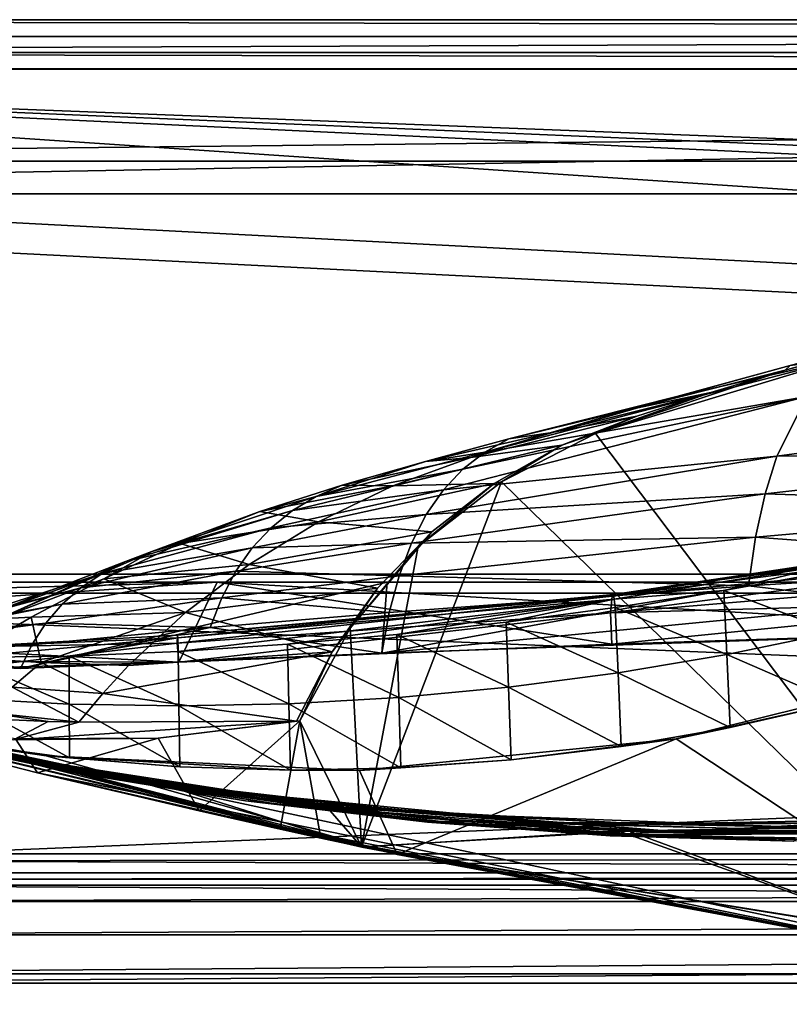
# Model space of a CAD drawing. Header units: metres. Extents: x 0 to 804, y -808 to 0.
# Tile 63 of 92: x 129 to 199, y -90 to 0. Entities that reach past the tile are written whole.
import ezdxf

# ---------------------------------------------------------------- set-up
doc = ezdxf.new("R2010")
doc.units = ezdxf.units.M

msp = doc.modelspace()

# ---------------------------------------------------------------- linework, layer by layer
at = {"layer": 'None0'}
for points in [[(743.104004, -37.838261, 2063.059814), (745.330872, -34.448139, 2063.059814), (34.402058, -4.519207, 2063.059814)], [(745.330872, -34.448139, 2063.059814), (748.720947, -32.221325, 2063.059814), (34.402058, -4.519207, 2063.059814)], [(34.402058, -4.519207, 2063.059814), (748.720947, -32.221325, 2063.059814), (788.402039, -4.519207, 2063.059814)], [(34.402058, -4.519207, 2063.059814), (64.544334, -51.518902, 2063.059814), (737.401917, -51.518902, 2063.059814)], [(743.104004, -37.838261, 2063.059814), (34.402058, -4.519207, 2063.059814), (737.401917, -51.518902, 2063.059814)], [(788.402039, -4.519207, 163.059708), (748.720947, -32.221325, 163.059708), (34.402058, -4.519207, 163.059708)], [(748.720947, -32.221325, 163.059708), (745.330872, -34.448139, 163.059708), (34.402058, -4.519207, 163.059708)], [(34.402058, -4.519207, 163.059708), (745.330872, -34.448139, 163.059708), (743.104004, -37.838261, 163.059708)], [(34.402058, -4.519207, 163.059708), (743.104004, -37.838261, 163.059708), (737.401917, -51.518902, 163.059708)], [(737.401917, -51.518902, 163.059708), (64.544334, -51.518902, 163.059708), (34.402058, -4.519207, 163.059708)], [(788.402039, -4.519207, 163.059708), (34.402058, -4.519207, 163.059708), (788.402039, -4.519207, 173.920044)], [(34.402058, -4.519207, 163.059708), (34.402058, -4.519207, 2063.059814), (788.402039, -4.519207, 173.920044)], [(788.402039, -4.519207, 173.920044), (34.402058, -4.519207, 2063.059814), (788.402039, -4.519207, 2051.920166)], [(34.402058, -4.519207, 2063.059814), (788.402039, -4.519207, 2063.059814), (788.402039, -4.519207, 2051.920166)], [(218.649078, -26.763483, 1607.814331), (181.734879, -37.897289, 1607.522339), (218.58223, -86.707924, 1606.244751)], [(218.649078, -26.763483, 1607.814331), (199.112656, -32.082222, 1609.683472), (181.734879, -37.897289, 1607.522339)], [(213.052689, -28.184273, 1609.904419), (199.112656, -32.082222, 1609.683472), (218.649078, -26.763483, 1607.814331)], [(199.112656, -32.082222, 1609.683472), (213.052689, -28.184273, 1609.904419), (199.558136, -31.681221, 1714.107422)], [(201.103622, -34.517273, 1874.442505), (171.586929, -39.607418, 1845.257935), (204.697021, -30.963556, 1821.230225)], [(171.586929, -39.607418, 1845.257935), (189.200775, -34.494038, 1820.105103), (204.697021, -30.963556, 1821.230225)], [(204.697021, -30.963556, 1821.230225), (189.200775, -34.494038, 1820.105103), (199.558136, -31.681221, 1714.107422)], [(199.112656, -32.082222, 1609.683472), (192.316971, -34.141483, 1609.568359), (181.734879, -37.897289, 1607.522339)], [(189.200775, -34.494038, 1820.105103), (184.868225, -35.696545, 1713.461182), (199.558136, -31.681221, 1714.107422)], [(199.558136, -31.681221, 1714.107422), (184.868225, -35.696545, 1713.461182), (199.112656, -32.082222, 1609.683472)], [(184.868225, -35.696545, 1713.461182), (192.316971, -34.141483, 1609.568359), (199.112656, -32.082222, 1609.683472)], [(185.511612, -36.309689, 1609.448242), (192.316971, -34.141483, 1609.568359), (177.569977, -37.848866, 1713.119141)], [(177.569977, -37.848866, 1713.119141), (192.316971, -34.141483, 1609.568359), (184.868225, -35.696545, 1713.461182)], [(181.734879, -37.897289, 1607.522339), (192.316971, -34.141483, 1609.568359), (185.511612, -36.309689, 1609.448242)], [(167.797928, -43.065769, 1897.9552), (169.583389, -41.164787, 1871.617065), (201.103622, -34.517273, 1874.442505)], [(167.797928, -43.065769, 1897.9552), (201.103622, -34.517273, 1874.442505), (198.339661, -39.971333, 1927.494385)], [(169.583389, -41.164787, 1871.617065), (171.586929, -39.607418, 1845.257935), (201.103622, -34.517273, 1874.442505)], [(189.200775, -34.494038, 1820.105103), (171.586929, -39.607418, 1845.257935), (173.80835, -38.383995, 1818.887329)], [(184.868225, -35.696545, 1713.461182), (189.200775, -34.494038, 1820.105103), (173.80835, -38.383995, 1818.887329)], [(201.103622, -34.517273, 1874.442505), (230.716278, -35.62178, 1930.227783), (198.339661, -39.971333, 1927.494385)], [(177.569977, -37.848866, 1713.119141), (184.868225, -35.696545, 1713.461182), (173.80835, -38.383995, 1818.887329)], [(230.716278, -35.62178, 1930.227783), (229.880264, -39.752583, 1956.806641), (198.339661, -39.971333, 1927.494385)], [(178.657349, -38.9715, 1609.309448), (185.511612, -36.309689, 1609.448242), (170.304321, -40.096661, 1712.764648)], [(170.304321, -40.096661, 1712.764648), (185.511612, -36.309689, 1609.448242), (177.569977, -37.848866, 1713.119141)], [(181.734879, -37.897289, 1607.522339), (185.511612, -36.309689, 1609.448242), (178.657349, -38.9715, 1609.309448)], [(173.80835, -38.383995, 1818.887329), (166.153, -40.463093, 1818.243774), (177.569977, -37.848866, 1713.119141)], [(166.153, -40.463093, 1818.243774), (170.304321, -40.096661, 1712.764648), (177.569977, -37.848866, 1713.119141)], [(171.586929, -39.607418, 1845.257935), (166.153, -40.463093, 1818.243774), (173.80835, -38.383995, 1818.887329)], [(181.734879, -37.897289, 1607.522339), (173.124451, -42.32756, 1607.405762), (218.58223, -86.707924, 1606.244751)], [(173.124451, -42.32756, 1607.405762), (181.734879, -37.897289, 1607.522339), (178.657349, -38.9715, 1609.309448)], [(156.133255, -43.666676, 1843.809082), (171.586929, -39.607418, 1845.257935), (169.583389, -41.164787, 1871.617065)], [(171.586929, -39.607418, 1845.257935), (156.133255, -43.666676, 1843.809082), (166.153, -40.463093, 1818.243774)], [(172.435043, -42.487289, 1609.14502), (178.657349, -38.9715, 1609.309448), (163.164429, -42.681469, 1712.397461)], [(163.164429, -42.681469, 1712.397461), (178.657349, -38.9715, 1609.309448), (170.304321, -40.096661, 1712.764648)], [(173.124451, -42.32756, 1607.405762), (178.657349, -38.9715, 1609.309448), (172.435043, -42.487289, 1609.14502)], [(156.133255, -43.666676, 1843.809082), (158.525818, -42.630909, 1817.577148), (166.153, -40.463093, 1818.243774)], [(166.153, -40.463093, 1818.243774), (158.525818, -42.630909, 1817.577148), (170.304321, -40.096661, 1712.764648)], [(158.525818, -42.630909, 1817.577148), (163.164429, -42.681469, 1712.397461), (170.304321, -40.096661, 1712.764648)], [(198.339661, -39.971333, 1927.494385), (197.269211, -43.431789, 1953.928833), (166.230728, -45.321526, 1924.262939)], [(167.797928, -43.065769, 1897.9552), (198.339661, -39.971333, 1927.494385), (166.230728, -45.321526, 1924.262939)], [(197.269211, -43.431789, 1953.928833), (229.880264, -39.752583, 1956.806641), (229.236099, -44.48011, 1983.284302)], [(229.880264, -39.752583, 1956.806641), (197.269211, -43.431789, 1953.928833), (198.339661, -39.971333, 1927.494385)], [(153.961945, -44.960941, 1870.038818), (169.583389, -41.164787, 1871.617065), (167.797928, -43.065769, 1897.9552)], [(153.961945, -44.960941, 1870.038818), (156.133255, -43.666676, 1843.809082), (169.583389, -41.164787, 1871.617065)], [(218.58223, -86.707924, 1606.244751), (173.124451, -42.32756, 1607.405762), (160.287186, -75.761993, 1606.531372)], [(173.124451, -42.32756, 1607.405762), (165.489548, -48.241413, 1607.252808), (160.287186, -75.761993, 1606.531372)], [(165.489548, -48.241413, 1607.252808), (173.124451, -42.32756, 1607.405762), (172.435043, -42.487289, 1609.14502)], [(163.164429, -42.681469, 1712.397461), (158.525818, -42.630909, 1817.577148), (150.988892, -45.048107, 1816.887207)], [(150.988892, -45.048107, 1816.887207), (158.525818, -42.630909, 1817.577148), (156.133255, -43.666676, 1843.809082)], [(156.364456, -45.979488, 1712.017822), (163.164429, -42.681469, 1712.397461), (150.988892, -45.048107, 1816.887207)], [(152.012085, -46.52438, 1896.258423), (153.961945, -44.960941, 1870.038818), (167.797928, -43.065769, 1897.9552)], [(152.012085, -46.52438, 1896.258423), (167.797928, -43.065769, 1897.9552), (166.230728, -45.321526, 1924.262939)], [(166.745529, -46.892799, 1608.953247), (172.435043, -42.487289, 1609.14502), (156.364456, -45.979488, 1712.017822)], [(156.364456, -45.979488, 1712.017822), (172.435043, -42.487289, 1609.14502), (163.164429, -42.681469, 1712.397461)], [(165.489548, -48.241413, 1607.252808), (172.435043, -42.487289, 1609.14502), (166.745529, -46.892799, 1608.953247)], [(141.072128, -48.696308, 1842.258301), (156.133255, -43.666676, 1843.809082), (153.961945, -44.960941, 1870.038818)], [(156.133255, -43.666676, 1843.809082), (141.072128, -48.696308, 1842.258301), (150.988892, -45.048107, 1816.887207)], [(164.882019, -47.941971, 1950.531006), (197.269211, -43.431789, 1953.928833), (196.406677, -47.386379, 1980.285522)], [(197.269211, -43.431789, 1953.928833), (164.882019, -47.941971, 1950.531006), (166.230728, -45.321526, 1924.262939)], [(196.406677, -47.386379, 1980.285522), (197.269211, -43.431789, 1953.928833), (229.236099, -44.48011, 1983.284302)], [(138.6828, -49.609951, 1868.349976), (153.961945, -44.960941, 1870.038818), (152.012085, -46.52438, 1896.258423)], [(138.6828, -49.609951, 1868.349976), (141.072128, -48.696308, 1842.258301), (153.961945, -44.960941, 1870.038818)], [(141.072128, -48.696308, 1842.258301), (143.684753, -47.959789, 1816.174194), (150.988892, -45.048107, 1816.887207)], [(150.988892, -45.048107, 1816.887207), (143.684753, -47.959789, 1816.174194), (156.364456, -45.979488, 1712.017822)], [(229.236099, -44.48011, 1983.284302), (228.783936, -49.804897, 2009.645752), (196.406677, -47.386379, 1980.285522)], [(143.684753, -47.959789, 1816.174194), (150.00325, -49.880222, 1711.625244), (156.364456, -45.979488, 1712.017822)], [(150.00325, -49.880222, 1711.625244), (166.745529, -46.892799, 1608.953247), (156.364456, -45.979488, 1712.017822)], [(166.230728, -45.321526, 1924.262939), (164.882019, -47.941971, 1950.531006), (150.283875, -48.369328, 1922.460327)], [(152.012085, -46.52438, 1896.258423), (166.230728, -45.321526, 1924.262939), (150.283875, -48.369328, 1922.460327)], [(136.516968, -50.712437, 1894.443481), (138.6828, -49.609951, 1868.349976), (152.012085, -46.52438, 1896.258423)], [(136.516968, -50.712437, 1894.443481), (152.012085, -46.52438, 1896.258423), (150.283875, -48.369328, 1922.460327)], [(222.860779, -47.721725, 296.490479), (222.898468, -46.73032, 323.15799), (183.258057, -52.801323, 299.624786)], [(183.258057, -52.801323, 299.624786), (222.898468, -46.73032, 323.15799), (183.393112, -52.635166, 352.521271)], [(222.898468, -46.73032, 323.15799), (203.251266, -49.700634, 351.130951), (183.393112, -52.635166, 352.521271)], [(150.00325, -49.880222, 1711.625244), (161.760727, -52.072578, 1608.739624), (166.745529, -46.892799, 1608.953247)], [(159.251373, -55.726368, 1607.059204), (166.745529, -46.892799, 1608.953247), (161.760727, -52.072578, 1608.739624)], [(159.251373, -55.726368, 1607.059204), (165.489548, -48.241413, 1607.252808), (166.745529, -46.892799, 1608.953247)], [(163.751953, -50.930626, 1976.749756), (164.882019, -47.941971, 1950.531006), (196.406677, -47.386379, 1980.285522)], [(196.406677, -47.386379, 1980.285522), (195.752228, -51.836338, 2006.551758), (163.751953, -50.930626, 1976.749756)], [(222.82309, -49.135601, 269.879578), (222.860779, -47.721725, 296.490479), (183.258057, -52.801323, 299.624786)], [(228.783936, -49.804897, 2009.645752), (195.752228, -51.836338, 2006.551758), (196.406677, -47.386379, 1980.285522)], [(150.283875, -48.369328, 1922.460327), (148.777481, -50.506771, 1948.636963), (134.574814, -52.017284, 1920.532959)], [(134.574814, -52.017284, 1920.532959), (136.516968, -50.712437, 1894.443481), (150.283875, -48.369328, 1922.460327)], [(150.00325, -49.880222, 1711.625244), (143.684753, -47.959789, 1816.174194), (136.677246, -51.208717, 1815.437378)], [(143.684753, -47.959789, 1816.174194), (141.072128, -48.696308, 1842.258301), (136.677246, -51.208717, 1815.437378)], [(148.777481, -50.506771, 1948.636963), (164.882019, -47.941971, 1950.531006), (163.751953, -50.930626, 1976.749756)], [(164.882019, -47.941971, 1950.531006), (148.777481, -50.506771, 1948.636963), (150.283875, -48.369328, 1922.460327)], [(160.287186, -75.761993, 1606.531372), (165.489548, -48.241413, 1607.252808), (159.251373, -55.726368, 1607.059204)], [(127.053818, -54.876995, 1840.604492), (141.072128, -48.696308, 1842.258301), (138.6828, -49.609951, 1868.349976)], [(136.677246, -51.208717, 1815.437378), (141.072128, -48.696308, 1842.258301), (127.053818, -54.876995, 1840.604492)], [(183.258057, -52.801323, 299.624786), (183.123016, -54.332413, 246.911255), (222.82309, -49.135601, 269.879578)], [(183.123016, -54.332413, 246.911255), (222.785385, -50.970516, 243.334351), (222.82309, -49.135601, 269.879578)], [(124.301689, -55.139194, 1866.549561), (138.6828, -49.609951, 1868.349976), (136.516968, -50.712437, 1894.443481)], [(124.301689, -55.139194, 1866.549561), (127.053818, -54.876995, 1840.604492), (138.6828, -49.609951, 1868.349976)], [(136.677246, -51.208717, 1815.437378), (144.1716, -54.292217, 1711.220215), (150.00325, -49.880222, 1711.625244)], [(144.1716, -54.292217, 1711.220215), (161.760727, -52.072578, 1608.739624), (150.00325, -49.880222, 1711.625244)], [(183.393112, -52.635166, 352.521271), (203.251266, -49.700634, 351.130951), (203.320206, -49.907318, 377.763184)], [(183.393112, -52.635166, 352.521271), (203.320206, -49.907318, 377.763184), (183.460648, -53.066143, 379.019653)], [(183.460648, -53.066143, 379.019653), (203.320206, -49.907318, 377.763184), (193.482376, -52.280144, 404.968475)], [(203.320206, -49.907318, 377.763184), (203.38913, -50.50024, 404.421967), (193.482376, -52.280144, 404.968475)], [(195.752228, -51.836338, 2006.551758), (228.783936, -49.804897, 2009.645752), (228.524063, -55.725853, 2035.875732)], [(121.773773, -55.503994, 1892.509155), (124.301689, -55.139194, 1866.549561), (136.516968, -50.712437, 1894.443481)], [(121.773773, -55.503994, 1892.509155), (136.516968, -50.712437, 1894.443481), (134.574814, -52.017284, 1920.532959)], [(127.053818, -54.876995, 1840.604492), (130.029999, -54.704613, 1814.677612), (136.677246, -51.208717, 1815.437378)], [(130.029999, -54.704613, 1814.677612), (144.1716, -54.292217, 1711.220215), (136.677246, -51.208717, 1815.437378)], [(132.856522, -53.536606, 1946.612671), (148.777481, -50.506771, 1948.636963), (147.493134, -52.940704, 1974.780518)], [(148.777481, -50.506771, 1948.636963), (132.856522, -53.536606, 1946.612671), (134.574814, -52.017284, 1920.532959)], [(147.493134, -52.940704, 1974.780518), (148.777481, -50.506771, 1948.636963), (163.751953, -50.930626, 1976.749756)], [(162.840744, -54.289387, 2002.90979), (147.493134, -52.940704, 1974.780518), (163.751953, -50.930626, 1976.749756)], [(195.752228, -51.836338, 2006.551758), (162.840744, -54.289387, 2002.90979), (163.751953, -50.930626, 1976.749756)], [(222.747696, -53.224937, 216.863876), (222.785385, -50.970516, 243.334351), (183.123016, -54.332413, 246.911255)], [(193.482376, -52.280144, 404.968475), (203.38913, -50.50024, 404.421967), (203.664856, -56.101048, 511.163818)], [(737.401917, -51.518902, 163.059708), (396.130096, -51.518902, 182.490662), (64.544334, -51.518902, 163.059708)], [(396.130096, -51.518902, 182.490662), (312.807922, -51.518902, 184.444412), (64.544334, -51.518902, 163.059708)], [(64.544334, -51.518902, 163.059708), (312.807922, -51.518902, 184.444412), (229.716583, -51.518902, 189.861313)], [(229.716583, -51.518902, 189.861313), (147.070816, -51.518902, 198.713211), (64.544334, -51.518902, 163.059708)], [(147.070816, -51.518902, 198.713211), (65.081505, -51.518902, 210.95433), (64.544334, -51.518902, 163.059708)], [(64.544334, -51.518902, 2063.059814), (96.040176, -51.518902, 2019.916504), (162.643372, -51.518902, 2029.060913)], [(162.643372, -51.518902, 2029.060913), (229.516266, -51.518902, 2035.961548), (64.544334, -51.518902, 2063.059814)], [(229.516266, -51.518902, 2035.961548), (296.583313, -51.518902, 2040.610718), (64.544334, -51.518902, 2063.059814)], [(64.544334, -51.518902, 2063.059814), (296.583313, -51.518902, 2040.610718), (363.768707, -51.518902, 2043.003296)], [(363.768707, -51.518902, 2043.003296), (430.996582, -51.518902, 2043.136353), (64.544334, -51.518902, 2063.059814)], [(430.996582, -51.518902, 2043.136353), (737.401917, -51.518902, 2063.059814), (64.544334, -51.518902, 2063.059814)], [(65.081505, -51.518902, 210.95433), (147.070816, -51.518902, 198.713211), (74.816437, -53.439583, 209.318436)], [(102.809464, -61.850685, 659.694153), (68.923065, -52.161739, 659.947876), (163.565582, -76.462357, 619.508545)], [(163.565582, -76.462357, 619.508545), (68.923065, -52.161739, 659.947876), (106.49984, -62.839531, 619.151855)], [(101.840927, -61.594723, 1606.902344), (68.923065, -52.161739, 1607.149292), (160.31427, -75.767815, 1566.487305)], [(68.923065, -52.161739, 1607.149292), (102.839783, -61.859814, 1566.123047), (160.31427, -75.767815, 1566.487305)], [(147.070816, -51.518902, 198.713211), (84.384827, -55.76268, 207.758896), (74.816437, -53.439583, 209.318436)], [(143.543854, -58.829174, 199.168243), (84.384827, -55.76268, 207.758896), (147.070816, -51.518902, 198.713211)], [(162.643372, -51.518902, 2029.060913), (96.040176, -51.518902, 2019.916504), (129.047287, -59.41581, 2024.733398)], [(129.047287, -59.41581, 2024.733398), (96.040176, -51.518902, 2019.916504), (96.040306, -57.736118, 2019.916504)], [(134.574814, -52.017284, 1920.532959), (132.856522, -53.536606, 1946.612671), (119.470238, -55.986164, 1918.47937)], [(119.470238, -55.986164, 1918.47937), (121.773773, -55.503994, 1892.509155), (134.574814, -52.017284, 1920.532959)], [(162.148758, -58.017933, 2029.001343), (162.643372, -51.518902, 2029.060913), (129.047287, -59.41581, 2024.733398)], [(147.070816, -51.518902, 198.713211), (183.245438, -57.188892, 194.411057), (143.543854, -58.829174, 199.168243)], [(144.1716, -54.292217, 1711.220215), (157.601059, -57.888329, 1608.510132), (161.760727, -52.072578, 1608.739624)], [(229.716583, -51.518902, 189.861313), (223.037521, -55.894699, 190.447845), (147.070816, -51.518902, 198.713211)], [(223.037521, -55.894699, 190.447845), (183.245438, -57.188892, 194.411057), (147.070816, -51.518902, 198.713211)], [(157.601059, -57.888329, 1608.510132), (159.251373, -55.726368, 1607.059204), (161.760727, -52.072578, 1608.739624)], [(228.524063, -55.725853, 2035.875732), (229.516266, -51.518902, 2035.961548), (162.148758, -58.017933, 2029.001343)], [(229.516266, -51.518902, 2035.961548), (162.643372, -51.518902, 2029.060913), (162.148758, -58.017933, 2029.001343)], [(162.840744, -54.289387, 2002.90979), (195.752228, -51.836338, 2006.551758), (162.148758, -58.017933, 2029.001343)], [(162.148758, -58.017933, 2029.001343), (195.752228, -51.836338, 2006.551758), (228.524063, -55.725853, 2035.875732)], [(193.482376, -52.280144, 404.968475), (183.528168, -53.840488, 405.541626), (183.460648, -53.066143, 379.019653)], [(193.768616, -58.134949, 511.437469), (183.528168, -53.840488, 405.541626), (193.482376, -52.280144, 404.968475)], [(203.664856, -56.101048, 511.163818), (193.768616, -58.134949, 511.437469), (193.482376, -52.280144, 404.968475)], [(131.362335, -55.274868, 1972.676636), (132.856522, -53.536606, 1946.612671), (147.493134, -52.940704, 1974.780518)], [(131.362335, -55.274868, 1972.676636), (147.493134, -52.940704, 1974.780518), (146.43103, -55.673351, 2000.883057)], [(143.429596, -56.376179, 303.384949), (143.39592, -57.104183, 251.202225), (183.258057, -52.801323, 299.624786)], [(143.39592, -57.104183, 251.202225), (183.123016, -54.332413, 246.911255), (183.258057, -52.801323, 299.624786)], [(143.463272, -56.623337, 355.698334), (143.429596, -56.376179, 303.384949), (183.393112, -52.635166, 352.521271)], [(143.429596, -56.376179, 303.384949), (183.258057, -52.801323, 299.624786), (183.393112, -52.635166, 352.521271)], [(143.463272, -56.623337, 355.698334), (183.393112, -52.635166, 352.521271), (183.460648, -53.066143, 379.019653)], [(143.463272, -56.623337, 355.698334), (183.460648, -53.066143, 379.019653), (143.496948, -57.850334, 408.10022)], [(143.496948, -57.850334, 408.10022), (183.460648, -53.066143, 379.019653), (153.510666, -57.184345, 407.420715)], [(147.493134, -52.940704, 1974.780518), (162.840744, -54.289387, 2002.90979), (146.43103, -55.673351, 2000.883057)], [(183.460648, -53.066143, 379.019653), (163.529221, -56.293839, 406.767761), (153.510666, -57.184345, 407.420715)], [(163.529221, -56.293839, 406.767761), (183.460648, -53.066143, 379.019653), (173.539429, -55.178902, 406.141388)], [(183.460648, -53.066143, 379.019653), (183.528168, -53.840488, 405.541626), (173.539429, -55.178902, 406.141388)], [(117.391296, -56.598942, 1944.456543), (132.856522, -53.536606, 1946.612671), (131.362335, -55.274868, 1972.676636)], [(132.856522, -53.536606, 1946.612671), (117.391296, -56.598942, 1944.456543), (119.470238, -55.986164, 1918.47937)], [(173.539429, -55.178902, 406.141388), (183.528168, -53.840488, 405.541626), (183.798279, -59.808529, 511.724457)], [(183.123016, -54.332413, 246.911255), (183.245438, -57.188892, 194.411057), (222.747696, -53.224937, 216.863876)], [(183.245438, -57.188892, 194.411057), (223.037521, -55.894699, 190.447845), (222.747696, -53.224937, 216.863876)], [(183.528168, -53.840488, 405.541626), (193.768616, -58.134949, 511.437469), (183.798279, -59.808529, 511.724457)], [(123.801773, -58.396191, 1813.895874), (130.029999, -54.704613, 1814.677612), (127.053818, -54.876995, 1840.604492)], [(123.801773, -58.396191, 1813.895874), (130.929428, -58.863678, 1762.287354), (130.029999, -54.704613, 1814.677612)], [(130.929428, -58.863678, 1762.287354), (144.1716, -54.292217, 1711.220215), (130.029999, -54.704613, 1814.677612)], [(130.929428, -58.863678, 1762.287354), (138.950684, -59.135841, 1710.803101), (144.1716, -54.292217, 1711.220215)], [(138.950684, -59.135841, 1710.803101), (157.601059, -57.888329, 1608.510132), (144.1716, -54.292217, 1711.220215)], [(143.39592, -57.104183, 251.202225), (143.543854, -58.829174, 199.168243), (183.123016, -54.332413, 246.911255)], [(143.543854, -58.829174, 199.168243), (183.245438, -57.188892, 194.411057), (183.123016, -54.332413, 246.911255)], [(146.43103, -55.673351, 2000.883057), (162.840744, -54.289387, 2002.90979), (162.148758, -58.017933, 2029.001343)], [(103.91658, -58.683949, 204.723343), (84.384827, -55.76268, 207.758896), (143.543854, -58.829174, 199.168243)], [(115.537163, -57.347279, 1970.436768), (117.391296, -56.598942, 1944.456543), (131.362335, -55.274868, 1972.676636)], [(130.092453, -57.234612, 1998.718994), (115.537163, -57.347279, 1970.436768), (131.362335, -55.274868, 1972.676636)], [(162.148758, -58.017933, 2029.001343), (129.047287, -59.41581, 2024.733398), (146.43103, -55.673351, 2000.883057)], [(129.047287, -59.41581, 2024.733398), (130.092453, -57.234612, 1998.718994), (146.43103, -55.673351, 2000.883057)], [(146.43103, -55.673351, 2000.883057), (130.092453, -57.234612, 1998.718994), (131.362335, -55.274868, 1972.676636)], [(159.251373, -55.726368, 1607.059204), (154.633942, -64.214348, 1606.83374), (160.287186, -75.761993, 1606.531372)], [(154.633942, -64.214348, 1606.83374), (159.251373, -55.726368, 1607.059204), (157.601059, -57.888329, 1608.510132)], [(173.773132, -61.118248, 512.02478), (163.529221, -56.293839, 406.767761), (173.539429, -55.178902, 406.141388)], [(183.798279, -59.808529, 511.724457), (173.773132, -61.118248, 512.02478), (173.539429, -55.178902, 406.141388)], [(133.501312, -58.293453, 408.806305), (123.533882, -58.424793, 409.539307), (143.463272, -56.623337, 355.698334)], [(123.533882, -58.424793, 409.539307), (123.559074, -57.460068, 305.499756), (143.463272, -56.623337, 355.698334)], [(143.463272, -56.623337, 355.698334), (123.559074, -57.460068, 305.499756), (143.429596, -56.376179, 303.384949)], [(123.559074, -57.460068, 305.499756), (143.39592, -57.104183, 251.202225), (143.429596, -56.376179, 303.384949)], [(133.501312, -58.293453, 408.806305), (143.463272, -56.623337, 355.698334), (143.496948, -57.850334, 408.10022)], [(153.510666, -57.184345, 407.420715), (163.529221, -56.293839, 406.767761), (163.712692, -62.061794, 512.338379)], [(163.529221, -56.293839, 406.767761), (173.773132, -61.118248, 512.02478), (163.712692, -62.061794, 512.338379)], [(203.664856, -56.101048, 511.163818), (203.979462, -62.564732, 617.173096), (193.768616, -58.134949, 511.437469)], [(130.092453, -57.234612, 1998.718994), (129.047287, -59.41581, 2024.733398), (113.908073, -58.234016, 1996.415771)], [(130.092453, -57.234612, 1998.718994), (113.908073, -58.234016, 1996.415771), (115.537163, -57.347279, 1970.436768)], [(123.559074, -57.460068, 305.499756), (123.721909, -59.402489, 201.845352), (143.39592, -57.104183, 251.202225)], [(123.721909, -59.402489, 201.845352), (143.543854, -58.829174, 199.168243), (143.39592, -57.104183, 251.202225)], [(153.636536, -62.637756, 512.665344), (143.496948, -57.850334, 408.10022), (153.510666, -57.184345, 407.420715)], [(163.712692, -62.061794, 512.338379), (153.636536, -62.637756, 512.665344), (153.510666, -57.184345, 407.420715)], [(129.047287, -59.41581, 2024.733398), (96.040306, -57.736118, 2019.916504), (113.908073, -58.234016, 1996.415771)], [(133.515656, -62.687328, 513.359131), (123.508682, -62.118843, 513.726135), (123.533882, -58.424793, 409.539307)], [(133.515656, -62.687328, 513.359131), (123.533882, -58.424793, 409.539307), (133.501312, -58.293453, 408.806305)], [(128.279541, -61.112419, 1761.978516), (130.929428, -58.863678, 1762.287354), (123.801773, -58.396191, 1813.895874)], [(143.564301, -62.84586, 513.005615), (133.501312, -58.293453, 408.806305), (143.496948, -57.850334, 408.10022)], [(143.564301, -62.84586, 513.005615), (133.515656, -62.687328, 513.359131), (133.501312, -58.293453, 408.806305)], [(154.328537, -64.24646, 1608.268555), (157.601059, -57.888329, 1608.510132), (136.591156, -61.691174, 1710.590332)], [(136.591156, -61.691174, 1710.590332), (157.601059, -57.888329, 1608.510132), (138.950684, -59.135841, 1710.803101)], [(153.636536, -62.637756, 512.665344), (143.564301, -62.84586, 513.005615), (143.496948, -57.850334, 408.10022)], [(154.328537, -64.24646, 1608.268555), (154.633942, -64.214348, 1606.83374), (157.601059, -57.888329, 1608.510132)], [(193.768616, -58.134949, 511.437469), (194.072372, -64.817017, 617.312622), (183.798279, -59.808529, 511.724457)], [(203.979462, -62.564732, 617.173096), (194.072372, -64.817017, 617.312622), (193.768616, -58.134949, 511.437469)], [(123.721909, -59.402489, 201.845352), (103.91658, -58.683949, 204.723343), (143.543854, -58.829174, 199.168243)], [(128.279541, -61.112419, 1761.978516), (136.591156, -61.691174, 1710.590332), (130.929428, -58.863678, 1762.287354)], [(136.591156, -61.691174, 1710.590332), (138.950684, -59.135841, 1710.803101), (130.929428, -58.863678, 1762.287354)], [(216.586395, -59.037418, 619.052307), (189.124817, -65.864868, 619.231079), (203.979462, -62.564732, 617.173096)], [(216.586395, -59.037418, 619.052307), (221.425644, -87.165344, 619.788818), (189.124817, -65.864868, 619.231079)], [(183.798279, -59.808529, 511.724457), (184.088303, -66.559776, 617.437927), (173.773132, -61.118248, 512.02478)], [(194.072372, -64.817017, 617.312622), (184.088303, -66.559776, 617.437927), (183.798279, -59.808529, 511.724457)], [(100.489632, -61.249607, 1000.841492), (100.448204, -61.245594, 887.614563), (133.197281, -68.803368, 1000.864014)], [(100.448204, -61.245594, 887.614563), (133.113571, -68.822403, 887.675659), (133.197281, -68.803368, 1000.864014)], [(100.448204, -61.245594, 887.614563), (101.479385, -61.515125, 774.292114), (133.113571, -68.822403, 887.675659)], [(133.197281, -68.803368, 1000.864014), (118.433418, -65.698387, 1113.927246), (100.489632, -61.249607, 1000.841492)], [(125.777122, -63.409409, 1761.676514), (134.40036, -64.322578, 1710.374756), (128.279541, -61.112419, 1761.978516)], [(134.40036, -64.322578, 1710.374756), (136.591156, -61.691174, 1710.590332), (128.279541, -61.112419, 1761.978516)], [(173.773132, -61.118248, 512.02478), (174.012512, -67.795609, 617.549194), (163.712692, -62.061794, 512.338379)], [(184.088303, -66.559776, 617.437927), (174.012512, -67.795609, 617.549194), (173.773132, -61.118248, 512.02478)], [(103.584282, -62.058826, 660.920044), (135.175247, -69.137497, 774.361389), (101.479385, -61.515125, 774.292114)], [(101.479385, -61.515125, 774.292114), (135.175247, -69.137497, 774.361389), (133.113571, -68.822403, 887.675659)], [(160.31427, -75.767815, 1566.487305), (102.808197, -61.855579, 1606.895508), (101.840927, -61.594723, 1606.902344)], [(102.808197, -61.855579, 1606.895508), (130.600632, -68.96978, 1606.709229), (128.588333, -65.854683, 1606.805176)], [(130.600632, -68.96978, 1606.709229), (102.808197, -61.855579, 1606.895508), (160.31427, -75.767815, 1566.487305)], [(102.809464, -61.850685, 659.694153), (160.28714, -75.761986, 659.329895), (129.809753, -68.05233, 659.531982)], [(160.28714, -75.761986, 659.329895), (102.809464, -61.850685, 659.694153), (221.425644, -87.165344, 619.788818)], [(221.425644, -87.165344, 619.788818), (102.809464, -61.850685, 659.694153), (163.565582, -76.462357, 619.508545)], [(102.809464, -61.850685, 659.694153), (129.809753, -68.05233, 659.531982), (103.584282, -62.058826, 660.920044)], [(160.31427, -75.767815, 1566.487305), (102.839783, -61.859814, 1566.123047), (142.987244, -70.318871, 1566.34436)], [(142.987244, -70.318871, 1566.34436), (102.839783, -61.859814, 1566.123047), (116.92894, -65.360268, 1564.91333)], [(103.584282, -62.058826, 660.920044), (139.382553, -69.748291, 660.964905), (135.175247, -69.137497, 774.361389)], [(103.584282, -62.058826, 660.920044), (129.809753, -68.05233, 659.531982), (139.382553, -69.748291, 660.964905)], [(133.535767, -67.598076, 617.849365), (123.48568, -66.26413, 617.887756), (123.508682, -62.118843, 513.726135)], [(133.535767, -67.598076, 617.849365), (123.508682, -62.118843, 513.726135), (133.515656, -62.687328, 513.359131)], [(134.40036, -64.322578, 1710.374756), (154.328537, -64.24646, 1608.268555), (136.591156, -61.691174, 1710.590332)], [(163.712692, -62.061794, 512.338379), (163.905365, -68.517815, 617.646057), (153.636536, -62.637756, 512.665344)], [(174.012512, -67.795609, 617.549194), (163.905365, -68.517815, 617.646057), (163.712692, -62.061794, 512.338379)], [(106.49984, -62.839531, 619.151855), (123.48568, -66.26413, 617.887756), (131.402786, -67.422646, 619.271851)], [(163.565582, -76.462357, 619.508545), (106.49984, -62.839531, 619.151855), (131.402786, -67.422646, 619.271851)], [(107.096214, -62.898582, 1339.614502), (133.200653, -68.506149, 1452.327759), (111.470955, -63.992874, 1452.292236)], [(126.650871, -67.25737, 1339.64624), (133.200653, -68.506149, 1452.327759), (107.096214, -62.898582, 1339.614502)], [(143.640366, -68.41922, 617.796265), (133.515656, -62.687328, 513.359131), (143.564301, -62.84586, 513.005615)], [(143.640366, -68.41922, 617.796265), (133.535767, -67.598076, 617.849365), (133.515656, -62.687328, 513.359131)], [(153.636536, -62.637756, 512.665344), (153.776733, -68.726135, 617.728394), (143.564301, -62.84586, 513.005615)], [(153.776733, -68.726135, 617.728394), (143.640366, -68.41922, 617.796265), (143.564301, -62.84586, 513.005615)], [(163.905365, -68.517815, 617.646057), (153.776733, -68.726135, 617.728394), (153.636536, -62.637756, 512.665344)], [(189.124817, -65.864868, 619.231079), (194.072372, -64.817017, 617.312622), (203.979462, -62.564732, 617.173096)], [(133.200653, -68.506149, 1452.327759), (141.369629, -70.067604, 1564.870239), (111.470955, -63.992874, 1452.292236)], [(141.369629, -70.067604, 1564.870239), (116.92894, -65.360268, 1564.91333), (111.470955, -63.992874, 1452.292236)], [(131.593887, -64.271217, 1714.006226), (125.777122, -63.409409, 1761.676514), (120.279526, -63.745556, 1713.610474)], [(128.407867, -65.950554, 1608.008545), (131.593887, -64.271217, 1714.006226), (120.279526, -63.745556, 1713.610474)], [(134.40036, -64.322578, 1710.374756), (125.777122, -63.409409, 1761.676514), (131.593887, -64.271217, 1714.006226)], [(128.407867, -65.950554, 1608.008545), (141.667358, -65.795189, 1606.763306), (154.328537, -64.24646, 1608.268555)], [(154.328537, -64.24646, 1608.268555), (134.40036, -64.322578, 1710.374756), (128.407867, -65.950554, 1608.008545)], [(134.40036, -64.322578, 1710.374756), (131.593887, -64.271217, 1714.006226), (128.407867, -65.950554, 1608.008545)], [(145.417068, -72.463768, 1606.617676), (154.633942, -64.214348, 1606.83374), (141.667358, -65.795189, 1606.763306)], [(141.667358, -65.795189, 1606.763306), (154.633942, -64.214348, 1606.83374), (154.328537, -64.24646, 1608.268555)], [(145.417068, -72.463768, 1606.617676), (152.845383, -74.13739, 1606.573853), (154.633942, -64.214348, 1606.83374)], [(152.845383, -74.13739, 1606.573853), (156.56459, -74.955826, 1606.55249), (154.633942, -64.214348, 1606.83374)], [(154.633942, -64.214348, 1606.83374), (156.56459, -74.955826, 1606.55249), (160.287186, -75.761993, 1606.531372)], [(189.124817, -65.864868, 619.231079), (184.088303, -66.559776, 617.437927), (194.072372, -64.817017, 617.312622)], [(141.369629, -70.067604, 1564.870239), (142.987244, -70.318871, 1566.34436), (116.92894, -65.360268, 1564.91333)], [(135.43512, -69.079552, 1113.927246), (118.433418, -65.698387, 1113.927246), (133.197281, -68.803368, 1000.864014)], [(135.43512, -69.079552, 1113.927246), (139.837708, -69.649979, 1226.865601), (118.433418, -65.698387, 1113.927246)], [(139.837708, -69.649979, 1226.865601), (121.729256, -66.321396, 1226.853516), (118.433418, -65.698387, 1113.927246)], [(128.588333, -65.854683, 1606.805176), (141.667358, -65.795189, 1606.763306), (128.407867, -65.950554, 1608.008545)], [(130.600632, -68.96978, 1606.709229), (141.667358, -65.795189, 1606.763306), (128.588333, -65.854683, 1606.805176)], [(130.600632, -68.96978, 1606.709229), (145.417068, -72.463768, 1606.617676), (141.667358, -65.795189, 1606.763306)], [(126.650871, -67.25737, 1339.64624), (121.729256, -66.321396, 1226.853516), (146.411972, -70.514069, 1339.677979)], [(121.729256, -66.321396, 1226.853516), (139.837708, -69.649979, 1226.865601), (146.411972, -70.514069, 1339.677979)], [(123.48568, -66.26413, 617.887756), (133.535767, -67.598076, 617.849365), (131.402786, -67.422646, 619.271851)], [(160.099365, -68.754608, 619.306763), (174.012512, -67.795609, 617.549194), (189.124817, -65.864868, 619.231079)], [(189.124817, -65.864868, 619.231079), (163.565582, -76.462357, 619.508545), (160.099365, -68.754608, 619.306763)], [(221.425644, -87.165344, 619.788818), (163.565582, -76.462357, 619.508545), (189.124817, -65.864868, 619.231079)], [(174.012512, -67.795609, 617.549194), (184.088303, -66.559776, 617.437927), (189.124817, -65.864868, 619.231079)], [(146.411972, -70.514069, 1339.677979), (155.161118, -71.6716, 1452.363159), (126.650871, -67.25737, 1339.64624)], [(155.161118, -71.6716, 1452.363159), (133.200653, -68.506149, 1452.327759), (126.650871, -67.25737, 1339.64624)], [(160.099365, -68.754608, 619.306763), (131.402786, -67.422646, 619.271851), (153.776733, -68.726135, 617.728394)], [(131.402786, -67.422646, 619.271851), (143.640366, -68.41922, 617.796265), (153.776733, -68.726135, 617.728394)], [(131.402786, -67.422646, 619.271851), (133.535767, -67.598076, 617.849365), (143.640366, -68.41922, 617.796265)], [(163.565582, -76.462357, 619.508545), (131.402786, -67.422646, 619.271851), (160.099365, -68.754608, 619.306763)], [(160.28714, -75.761986, 659.329895), (157.198456, -72.216576, 659.426086), (129.809753, -68.05233, 659.531982)], [(129.809753, -68.05233, 659.531982), (157.198456, -72.216576, 659.426086), (139.382553, -69.748291, 660.964905)], [(155.161118, -71.6716, 1452.363159), (166.070084, -73.121727, 1564.787598), (133.200653, -68.506149, 1452.327759)], [(166.070084, -73.121727, 1564.787598), (141.369629, -70.067604, 1564.870239), (133.200653, -68.506149, 1452.327759)], [(153.776733, -68.726135, 617.728394), (163.905365, -68.517815, 617.646057), (160.099365, -68.754608, 619.306763)], [(163.905365, -68.517815, 617.646057), (174.012512, -67.795609, 617.549194), (160.099365, -68.754608, 619.306763)], [(145.417068, -72.463768, 1606.617676), (130.600632, -68.96978, 1606.709229), (218.605759, -86.711723, 1566.773804)], [(218.605759, -86.711723, 1566.773804), (130.600632, -68.96978, 1606.709229), (160.31427, -75.767815, 1566.487305)], [(133.197281, -68.803368, 1000.864014), (133.113571, -68.822403, 887.675659), (149.672714, -71.52459, 887.706177)], [(133.113571, -68.822403, 887.675659), (135.175247, -69.137497, 774.361389), (149.672714, -71.52459, 887.706177)], [(152.576492, -71.660706, 1113.927246), (135.43512, -69.079552, 1113.927246), (133.197281, -68.803368, 1000.864014)], [(152.576492, -71.660706, 1113.927246), (133.197281, -68.803368, 1000.864014), (166.463211, -73.426903, 1000.886475)], [(166.463211, -73.426903, 1000.886475), (133.197281, -68.803368, 1000.864014), (149.672714, -71.52459, 887.706177)], [(149.672714, -71.52459, 887.706177), (135.175247, -69.137497, 774.361389), (152.255096, -71.781906, 774.395996)], [(135.175247, -69.137497, 774.361389), (139.382553, -69.748291, 660.964905), (152.255096, -71.781906, 774.395996)], [(158.086746, -72.051895, 1226.877686), (135.43512, -69.079552, 1113.927246), (152.576492, -71.660706, 1113.927246)], [(139.837708, -69.649979, 1226.865601), (135.43512, -69.079552, 1113.927246), (158.086746, -72.051895, 1226.877686)], [(152.255096, -71.781906, 774.395996), (139.382553, -69.748291, 660.964905), (157.52005, -72.255829, 661.01947)], [(139.382553, -69.748291, 660.964905), (157.198456, -72.216576, 659.426086), (157.52005, -72.255829, 661.01947)], [(146.411972, -70.514069, 1339.677979), (139.837708, -69.649979, 1226.865601), (166.315613, -72.657372, 1339.709717)], [(139.837708, -69.649979, 1226.865601), (158.086746, -72.051895, 1226.877686), (166.315613, -72.657372, 1339.709717)], [(142.987244, -70.318871, 1566.34436), (141.369629, -70.067604, 1564.870239), (166.070084, -73.121727, 1564.787598)], [(160.31427, -75.767815, 1566.487305), (142.987244, -70.318871, 1566.34436), (183.822235, -74.293457, 1566.444458)], [(183.822235, -74.293457, 1566.444458), (142.987244, -70.318871, 1566.34436), (166.070084, -73.121727, 1564.787598)], [(166.315613, -72.657372, 1339.709717), (177.267044, -73.476845, 1452.39856), (146.411972, -70.514069, 1339.677979)], [(177.267044, -73.476845, 1452.39856), (155.161118, -71.6716, 1452.363159), (146.411972, -70.514069, 1339.677979)], [(166.341888, -73.494339, 887.736755), (149.672714, -71.52459, 887.706177), (152.255096, -71.781906, 774.395996)], [(166.341888, -73.494339, 887.736755), (166.463211, -73.426903, 1000.886475), (149.672714, -71.52459, 887.706177)], [(152.255096, -71.781906, 774.395996), (157.52005, -72.255829, 661.01947), (169.442886, -73.640076, 774.430603)], [(169.442886, -73.640076, 774.430603), (166.341888, -73.494339, 887.736755), (152.255096, -71.781906, 774.395996)], [(176.427658, -73.521729, 1226.889771), (158.086746, -72.051895, 1226.877686), (152.576492, -71.660706, 1113.927246)], [(176.427658, -73.521729, 1226.889771), (152.576492, -71.660706, 1113.927246), (169.819855, -73.436516, 1113.927246)], [(169.819855, -73.436516, 1113.927246), (152.576492, -71.660706, 1113.927246), (166.463211, -73.426903, 1000.886475)], [(177.267044, -73.476845, 1452.39856), (190.894943, -74.508598, 1564.665771), (155.161118, -71.6716, 1452.363159)], [(190.894943, -74.508598, 1564.665771), (166.070084, -73.121727, 1564.787598), (155.161118, -71.6716, 1452.363159)], [(186.296921, -73.681679, 1339.741455), (158.086746, -72.051895, 1226.877686), (176.427658, -73.521729, 1226.889771)], [(166.315613, -72.657372, 1339.709717), (158.086746, -72.051895, 1226.877686), (186.296921, -73.681679, 1339.741455)], [(152.845383, -74.13739, 1606.573853), (145.417068, -72.463768, 1606.617676), (218.605759, -86.711723, 1566.773804)], [(157.198456, -72.216576, 659.426086), (160.28714, -75.761986, 659.329895), (184.821991, -74.318321, 659.392456)], [(157.198456, -72.216576, 659.426086), (175.757309, -73.863495, 661.095337), (157.52005, -72.255829, 661.01947)], [(157.198456, -72.216576, 659.426086), (184.821991, -74.318321, 659.392456), (175.757309, -73.863495, 661.095337)], [(157.52005, -72.255829, 661.01947), (175.757309, -73.863495, 661.095337), (169.442886, -73.640076, 774.430603)], [(186.296921, -73.681679, 1339.741455), (199.432404, -73.916031, 1452.43396), (166.315613, -72.657372, 1339.709717)], [(199.432404, -73.916031, 1452.43396), (177.267044, -73.476845, 1452.39856), (166.315613, -72.657372, 1339.709717)], [(221.570923, -72.988396, 1452.46936), (186.296921, -73.681679, 1339.741455), (206.290909, -73.584869, 1339.773071)], [(199.432404, -73.916031, 1452.43396), (186.296921, -73.681679, 1339.741455), (221.570923, -72.988396, 1452.46936)], [(213.3797, -73.636658, 1228.516968), (226.48381, -72.34507, 1341.5625), (194.811569, -74.056267, 1226.901855)], [(194.811569, -74.056267, 1226.901855), (226.48381, -72.34507, 1341.5625), (206.290909, -73.584869, 1339.773071)], [(221.570923, -72.988396, 1452.46936), (240.536331, -72.270653, 1564.304443), (199.432404, -73.916031, 1452.43396)], [(240.536331, -72.270653, 1564.304443), (215.766357, -74.224068, 1564.504517), (199.432404, -73.916031, 1452.43396)], [(183.822235, -74.293457, 1566.444458), (166.070084, -73.121727, 1564.787598), (190.894943, -74.508598, 1564.665771)], [(166.463211, -73.426903, 1000.886475), (166.341888, -73.494339, 887.736755), (183.226364, -74.625999, 1000.897705)], [(183.226364, -74.625999, 1000.897705), (166.341888, -73.494339, 887.736755), (183.090073, -74.727043, 887.767273)], [(166.341888, -73.494339, 887.736755), (169.442886, -73.640076, 774.430603), (183.090073, -74.727043, 887.767273)], [(169.819855, -73.436516, 1113.927246), (166.463211, -73.426903, 1000.886475), (187.127396, -74.402977, 1113.927246)], [(187.127396, -74.402977, 1113.927246), (166.463211, -73.426903, 1000.886475), (183.226364, -74.625999, 1000.897705)], [(169.442886, -73.640076, 774.430603), (175.757309, -73.863495, 661.095337), (186.703369, -74.707535, 774.46521)], [(183.090073, -74.727043, 887.767273), (169.442886, -73.640076, 774.430603), (186.703369, -74.707535, 774.46521)], [(194.811569, -74.056267, 1226.901855), (176.427658, -73.521729, 1226.889771), (169.819855, -73.436516, 1113.927246)], [(194.811569, -74.056267, 1226.901855), (169.819855, -73.436516, 1113.927246), (187.127396, -74.402977, 1113.927246)], [(175.757309, -73.863495, 661.095337), (194.047882, -74.567749, 661.192566), (186.703369, -74.707535, 774.46521)], [(184.821991, -74.318321, 659.392456), (194.047882, -74.567749, 661.192566), (175.757309, -73.863495, 661.095337)], [(206.290909, -73.584869, 1339.773071), (186.296921, -73.681679, 1339.741455), (176.427658, -73.521729, 1226.889771)], [(176.427658, -73.521729, 1226.889771), (194.811569, -74.056267, 1226.901855), (206.290909, -73.584869, 1339.773071)], [(199.432404, -73.916031, 1452.43396), (215.766357, -74.224068, 1564.504517), (177.267044, -73.476845, 1452.39856)], [(215.766357, -74.224068, 1564.504517), (190.894943, -74.508598, 1564.665771), (177.267044, -73.476845, 1452.39856)], [(218.605759, -86.711723, 1566.773804), (183.822235, -74.293457, 1566.444458), (224.845917, -73.718735, 1566.402588)], [(224.845917, -73.718735, 1566.402588), (183.822235, -74.293457, 1566.444458), (215.766357, -74.224068, 1564.504517)], [(204.55249, -74.548943, 1114.881104), (213.3797, -73.636658, 1228.516968), (187.127396, -74.402977, 1113.927246)], [(187.127396, -74.402977, 1113.927246), (213.3797, -73.636658, 1228.516968), (194.811569, -74.056267, 1226.901855)], [(218.605759, -86.711723, 1566.773804), (156.56459, -74.955826, 1606.55249), (152.845383, -74.13739, 1606.573853)], [(160.28714, -75.761986, 659.329895), (218.582199, -86.707916, 659.043274), (184.821991, -74.318321, 659.392456)], [(218.605759, -86.711723, 1566.773804), (160.31427, -75.767815, 1566.487305), (183.822235, -74.293457, 1566.444458)], [(183.090073, -74.727043, 887.767273), (200.053711, -75.076752, 1001.18335), (183.226364, -74.625999, 1000.897705)], [(186.703369, -74.707535, 774.46521), (199.888687, -75.219269, 887.730896), (183.090073, -74.727043, 887.767273)], [(199.888687, -75.219269, 887.730896), (200.053711, -75.076752, 1001.18335), (183.090073, -74.727043, 887.767273)], [(183.226364, -74.625999, 1000.897705), (204.55249, -74.548943, 1114.881104), (187.127396, -74.402977, 1113.927246)], [(200.053711, -75.076752, 1001.18335), (204.55249, -74.548943, 1114.881104), (183.226364, -74.625999, 1000.897705)], [(215.766357, -74.224068, 1564.504517), (183.822235, -74.293457, 1566.444458), (190.894943, -74.508598, 1564.665771)], [(184.821991, -74.318321, 659.392456), (218.582199, -86.707916, 659.043274), (212.52594, -74.353897, 659.36676)], [(184.821991, -74.318321, 659.392456), (212.52594, -74.353897, 659.36676), (194.047882, -74.567749, 661.192566)], [(186.703369, -74.707535, 774.46521), (194.047882, -74.567749, 661.192566), (212.345871, -74.367699, 661.310913)], [(212.345871, -74.367699, 661.310913), (203.854187, -74.991562, 777.186401), (186.703369, -74.707535, 774.46521)], [(203.854187, -74.991562, 777.186401), (203.557556, -75.011635, 782.752502), (186.703369, -74.707535, 774.46521)], [(186.703369, -74.707535, 774.46521), (203.557556, -75.011635, 782.752502), (199.888687, -75.219269, 887.730896)], [(212.52594, -74.353897, 659.36676), (212.345871, -74.367699, 661.310913), (194.047882, -74.567749, 661.192566)], [(160.287186, -75.761993, 1606.531372), (156.56459, -74.955826, 1606.55249), (218.605759, -86.711723, 1566.773804)], [(218.582199, -86.707916, 659.043274), (160.28714, -75.761986, 659.329895), (280.103149, -94.914627, 619.99176)], [(280.103149, -94.914627, 619.99176), (160.28714, -75.761986, 659.329895), (221.425644, -87.165344, 619.788818)], [(218.58223, -86.707924, 1606.244751), (160.287186, -75.761993, 1606.531372), (277.738068, -94.656601, 1566.981934)], [(277.738068, -94.656601, 1566.981934), (160.287186, -75.761993, 1606.531372), (218.605759, -86.711723, 1566.773804)]]:
    msp.add_3dface(points, dxfattribs=at)
at = {"layer": 'None012311'}
for points in [[(804.032654, 0), (0, 0), (802.505432, -1.527202, 175)], [(0, 0), (1.527202, -1.527202, 175), (802.505432, -1.527202, 175)], [(804.032654, 0), (3.000114, -3.000114), (0, 0)], [(801.032532, -3.000114), (3.000114, -3.000114), (804.032654, 0)], [(1.527202, -1.527202, 175), (20.92194, -15.961353, 175), (802.505432, -1.527202, 175)], [(20.92194, -15.961353, 175), (783.111084, -15.961353, 175), (802.505432, -1.527202, 175)], [(801.032532, -3.000114), (799.531494, -4.501135, 172), (3.000114, -3.000114)], [(799.531494, -4.501135, 172), (4.501135, -4.501135, 172), (3.000114, -3.000114)], [(4.501135, -4.501135, 172), (799.531494, -4.501135, 172), (20.92194, -12.961353, 172)], [(20.92194, -12.961353, 172), (799.531494, -4.501135, 172), (783.111084, -12.961353, 172)], [(783.111084, -12.961353, 160.059708), (20.92194, -12.961353, 160.059708), (783.111084, -12.961353, 172)], [(20.92194, -12.961353, 160.059708), (20.92194, -12.961353, 172), (783.111084, -12.961353, 172)], [(783.111084, -12.961353, 160.059708), (742.463989, -50.772301, 160.059708), (20.92194, -12.961353, 160.059708)], [(742.463989, -50.772301, 160.059708), (61.568443, -50.772301, 160.059708), (20.92194, -12.961353, 160.059708)], [(783.111084, -15.961353, 163.059708), (20.92194, -15.961353, 163.059708), (744.424927, -52.504349, 163.059708)], [(744.424927, -52.504349, 163.059708), (20.92194, -15.961353, 163.059708), (59.607487, -52.50436, 163.059708)], [(783.111084, -15.961353, 175), (20.92194, -15.961353, 175), (783.111084, -15.961353, 163.059708)], [(20.92194, -15.961353, 175), (20.92194, -15.961353, 163.059708), (783.111084, -15.961353, 163.059708)], [(61.568443, -50.772301, 160.059708), (742.463989, -50.772301, 160.059708), (119.574158, -76.38961, 115.689217)], [(742.463989, -50.772301, 160.059708), (684.458252, -76.38961, 115.689217), (119.574158, -76.38961, 115.689217)], [(744.424927, -52.504349, 163.059708), (59.607487, -52.50436, 163.059708), (686.379944, -78.139015, 118.659142)], [(59.607487, -52.50436, 163.059708), (117.652519, -78.139023, 118.659142), (686.379944, -78.139015, 118.659142)], [(119.574158, -76.38961, 115.689217), (684.458252, -76.38961, 115.689217), (109.867622, -77.02533, 115.678123)], [(684.458252, -76.38961, 115.689217), (703.621582, -79.268166, 115.638969), (109.867622, -77.02533, 115.678123)], [(109.867622, -77.02533, 115.678123), (703.621582, -79.268166, 115.638969), (100.410873, -79.268166, 115.638969)], [(686.379944, -78.139015, 118.659142), (108.812798, -78.720612, 118.648987), (695.219666, -78.720612, 118.648987)], [(686.379944, -78.139015, 118.659142), (117.652519, -78.139023, 118.659142), (108.812798, -78.720612, 118.648987)], [(100.410873, -79.268166, 115.638969), (710.611755, -82.567039, 115.58139), (87.382919, -87.384155, 115.497307)], [(108.812798, -78.720612, 118.648987), (100.201073, -80.766518, 118.613274), (695.219666, -78.720612, 118.648987)], [(695.219666, -78.720612, 118.648987), (100.201073, -80.766518, 118.613274), (703.83136, -80.766518, 118.613274)], [(703.621582, -79.268166, 115.638969), (710.611755, -82.567039, 115.58139), (100.410873, -79.268166, 115.638969)], [(100.201073, -80.766518, 118.613274), (93.777161, -83.799568, 118.560333), (703.83136, -80.766518, 118.613274)], [(703.83136, -80.766518, 118.613274), (93.777161, -83.799568, 118.560333), (710.25531, -83.799576, 118.560333)], [(710.611755, -82.567039, 115.58139), (716.649536, -87.384163, 115.497307), (87.382919, -87.384155, 115.497307)], [(93.777161, -83.799568, 118.560333), (88.228447, -88.227318, 118.483047), (710.25531, -83.799576, 118.560333)], [(710.25531, -83.799576, 118.560333), (88.228447, -88.227318, 118.483047), (715.804016, -88.227333, 118.483047)], [(87.382919, -87.384155, 115.497307), (716.649536, -87.384163, 115.497307), (82.673126, -93.629784, 115.38829)], [(716.649536, -87.384163, 115.497307), (721.359314, -93.629791, 115.38829), (82.673126, -93.629784, 115.38829)], [(88.228447, -88.227318, 118.483047), (83.897881, -93.96769, 118.382851), (715.804016, -88.227333, 118.483047)], [(715.804016, -88.227333, 118.483047), (83.897881, -93.96769, 118.382851), (720.134583, -93.967705, 118.382851)]]:
    msp.add_3dface(points, dxfattribs=at)

doc.saveas('drawing.dxf')
